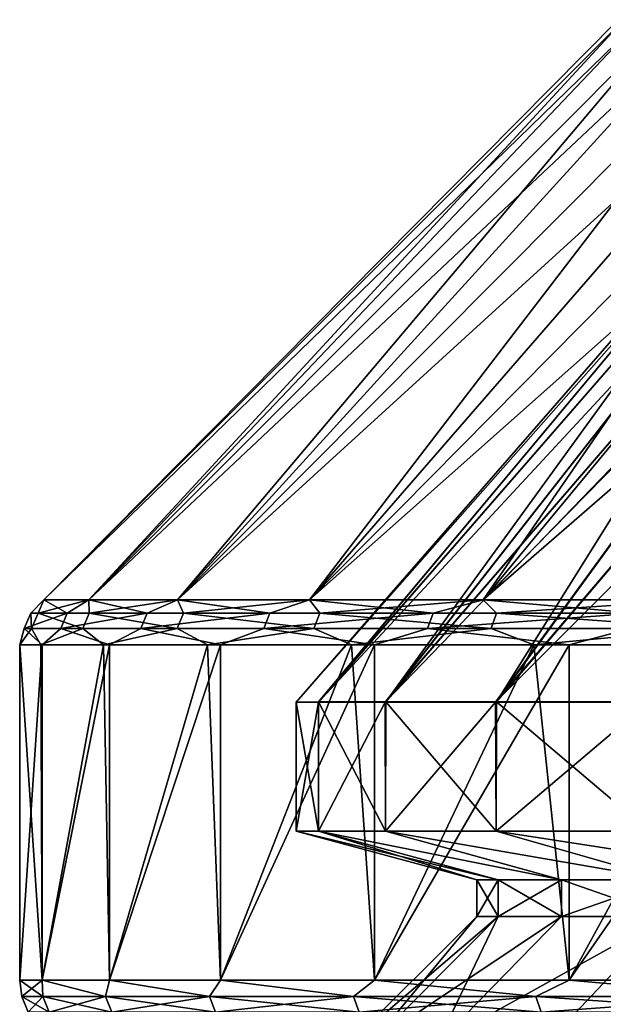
# Model space of a CAD drawing. Header units: millimetres. Extents: x -139 to 106, y -8 to 139.
# Tile 220 of 256: x -39.05 to -36.31, y 134.45 to 139.08. Entities that reach past the tile are written whole.
import ezdxf

# ---------------------------------------------------------------- set-up
doc = ezdxf.new("R2010")
doc.units = ezdxf.units.MM
doc.header["$LTSCALE"] = 53.842063
for name, color, linetype in [('302', 7, 'CONTINUOUS'), ('303', 7, 'CONTINUOUS'), ('304', 7, 'CONTINUOUS'), ('305', 7, 'CONTINUOUS'), ('306', 7, 'CONTINUOUS'), ('309', 7, 'CONTINUOUS'), ('314', 7, 'CONTINUOUS'), ('317', 7, 'CONTINUOUS'), ('318', 7, 'CONTINUOUS'), ('322', 7, 'CONTINUOUS'), ('323', 7, 'CONTINUOUS')]:
    doc.layers.add(name, color=color, linetype=linetype)

msp = doc.modelspace()

# ---------------------------------------------------------------- linework, layer by layer
at = {"layer": '302', "color": 8, "linetype": 'CONTINUOUS'}
for points in [[(-38.9446, 134.5629, 1.9516), (-39.0504, 134.5629, 0), (-38.9415, 134.4856, 1.8857), (-38.9446, 134.5629, 1.9516)], [(-38.9415, 134.4856, 1.8857), (-39.0504, 134.5629, 0), (-39.0403, 134.4856, 0), (-38.9415, 134.4856, 1.8857)], [(-38.6284, 134.5629, 3.8802), (-38.9446, 134.5629, 1.9516), (-38.6461, 134.4856, 3.7507), (-38.6284, 134.5629, 3.8802)], [(-38.6461, 134.4856, 3.7507), (-38.9446, 134.5629, 1.9516), (-38.9415, 134.4856, 1.8857), (-38.6461, 134.4856, 3.7507)], [(-38.1574, 134.4856, 5.5746), (-38.6284, 134.5629, 3.8802), (-38.6461, 134.4856, 3.7507), (-38.1574, 134.4856, 5.5746)], [(-38.1056, 134.5629, 5.7634), (-38.6284, 134.5629, 3.8802), (-38.1574, 134.4856, 5.5746), (-38.1056, 134.5629, 5.7634)], [(-37.4807, 134.4856, 7.3375), (-38.1056, 134.5629, 5.7634), (-38.1574, 134.4856, 5.5746), (-37.4807, 134.4856, 7.3375)], [(-37.3822, 134.5629, 7.579), (-38.1056, 134.5629, 5.7634), (-37.4807, 134.4856, 7.3375), (-37.3822, 134.5629, 7.579)], [(-36.6234, 134.4856, 9.0199), (-37.3822, 134.5629, 7.579), (-37.4807, 134.4856, 7.3375), (-36.6234, 134.4856, 9.0199)], [(-36.4667, 134.5629, 9.3058), (-37.3822, 134.5629, 7.579), (-36.6234, 134.4856, 9.0199), (-36.4667, 134.5629, 9.3058)], [(-35.595, 134.4856, 10.6036), (-36.4667, 134.5629, 9.3058), (-36.6234, 134.4856, 9.0199), (-35.595, 134.4856, 10.6036)], [(-35.3699, 134.5629, 10.9234), (-36.4667, 134.5629, 9.3058), (-35.595, 134.4856, 10.6036), (-35.3699, 134.5629, 10.9234)], [(-38.9415, 134.4856, 1.8857), (-39.0403, 134.4856, 0), (-38.9117, 134.4131, 1.8825), (-38.9415, 134.4856, 1.8857)], [(-39.0403, 134.4856, 0), (-39.0104, 134.4131, 0), (-38.9117, 134.4131, 1.8825), (-39.0403, 134.4856, 0)], [(-38.6461, 134.4856, 3.7507), (-38.9415, 134.4856, 1.8857), (-38.6168, 134.4131, 3.7445), (-38.6461, 134.4856, 3.7507)], [(-38.6168, 134.4131, 3.7445), (-38.9415, 134.4856, 1.8857), (-38.9117, 134.4131, 1.8825), (-38.6168, 134.4131, 3.7445)], [(-38.1574, 134.4856, 5.5746), (-38.6461, 134.4856, 3.7507), (-38.1289, 134.4131, 5.5654), (-38.1574, 134.4856, 5.5746)], [(-38.1289, 134.4131, 5.5654), (-38.6461, 134.4856, 3.7507), (-38.6168, 134.4131, 3.7445), (-38.1289, 134.4131, 5.5654)], [(-37.4807, 134.4856, 7.3375), (-38.1574, 134.4856, 5.5746), (-37.4533, 134.4131, 7.3253), (-37.4807, 134.4856, 7.3375)], [(-37.4533, 134.4131, 7.3253), (-38.1574, 134.4856, 5.5746), (-38.1289, 134.4131, 5.5654), (-37.4533, 134.4131, 7.3253)], [(-36.6234, 134.4856, 9.0199), (-37.4807, 134.4856, 7.3375), (-36.5975, 134.4131, 9.005), (-36.6234, 134.4856, 9.0199)], [(-36.5975, 134.4131, 9.005), (-37.4807, 134.4856, 7.3375), (-37.4533, 134.4131, 7.3253), (-36.5975, 134.4131, 9.005)], [(-35.595, 134.4856, 10.6036), (-36.6234, 134.4856, 9.0199), (-35.5708, 134.4131, 10.586), (-35.595, 134.4856, 10.6036)], [(-35.5708, 134.4131, 10.586), (-36.6234, 134.4856, 9.0199), (-36.5975, 134.4131, 9.005), (-35.5708, 134.4131, 10.586)]]:
    msp.add_3dface(points, dxfattribs=at)
at = {"layer": '303', "color": 8, "linetype": 'CONTINUOUS'}
for points in [[(-39.0403, 134.4856, 0), (-39.0504, 134.5629, 0), (-38.9446, 134.5629, -1.9515), (-39.0403, 134.4856, 0)], [(-39.0403, 134.4856, 0), (-38.9446, 134.5629, -1.9515), (-38.9415, 134.4856, -1.8857), (-39.0403, 134.4856, 0)], [(-38.9446, 134.5629, -1.9515), (-38.6284, 134.5629, -3.8802), (-38.6461, 134.4856, -3.7507), (-38.9446, 134.5629, -1.9515)], [(-38.9415, 134.4856, -1.8857), (-38.9446, 134.5629, -1.9515), (-38.6461, 134.4856, -3.7507), (-38.9415, 134.4856, -1.8857)], [(-38.6461, 134.4856, -3.7507), (-38.6284, 134.5629, -3.8802), (-38.1574, 134.4856, -5.5746), (-38.6461, 134.4856, -3.7507)], [(-38.6284, 134.5629, -3.8802), (-38.1056, 134.5629, -5.7634), (-38.1574, 134.4856, -5.5746), (-38.6284, 134.5629, -3.8802)], [(-38.1574, 134.4856, -5.5746), (-38.1056, 134.5629, -5.7634), (-37.4807, 134.4856, -7.3375), (-38.1574, 134.4856, -5.5746)], [(-38.1056, 134.5629, -5.7634), (-37.3822, 134.5629, -7.579), (-37.4807, 134.4856, -7.3375), (-38.1056, 134.5629, -5.7634)], [(-37.4807, 134.4856, -7.3375), (-37.3822, 134.5629, -7.579), (-36.6234, 134.4856, -9.0199), (-37.4807, 134.4856, -7.3375)], [(-37.3822, 134.5629, -7.579), (-36.4667, 134.5629, -9.3057), (-36.6234, 134.4856, -9.0199), (-37.3822, 134.5629, -7.579)], [(-36.6234, 134.4856, -9.0199), (-36.4667, 134.5629, -9.3057), (-35.595, 134.4856, -10.6036), (-36.6234, 134.4856, -9.0199)], [(-36.4667, 134.5629, -9.3057), (-35.3699, 134.5629, -10.9234), (-35.595, 134.4856, -10.6036), (-36.4667, 134.5629, -9.3057)], [(-39.0104, 134.4131, 0), (-39.0403, 134.4856, 0), (-38.9415, 134.4856, -1.8857), (-39.0104, 134.4131, 0)], [(-39.0104, 134.4131, 0), (-38.9415, 134.4856, -1.8857), (-38.9117, 134.4131, -1.8825), (-39.0104, 134.4131, 0)], [(-38.9415, 134.4856, -1.8857), (-38.6461, 134.4856, -3.7507), (-38.9117, 134.4131, -1.8825), (-38.9415, 134.4856, -1.8857)], [(-38.9117, 134.4131, -1.8825), (-38.6461, 134.4856, -3.7507), (-38.6168, 134.4131, -3.7445), (-38.9117, 134.4131, -1.8825)], [(-38.6461, 134.4856, -3.7507), (-38.1574, 134.4856, -5.5746), (-38.6168, 134.4131, -3.7445), (-38.6461, 134.4856, -3.7507)], [(-38.6168, 134.4131, -3.7445), (-38.1574, 134.4856, -5.5746), (-38.1289, 134.4131, -5.5654), (-38.6168, 134.4131, -3.7445)], [(-38.1574, 134.4856, -5.5746), (-37.4807, 134.4856, -7.3375), (-38.1289, 134.4131, -5.5654), (-38.1574, 134.4856, -5.5746)], [(-38.1289, 134.4131, -5.5654), (-37.4807, 134.4856, -7.3375), (-37.4533, 134.4131, -7.3253), (-38.1289, 134.4131, -5.5654)], [(-37.4807, 134.4856, -7.3375), (-36.6234, 134.4856, -9.0199), (-37.4533, 134.4131, -7.3253), (-37.4807, 134.4856, -7.3375)], [(-37.4533, 134.4131, -7.3253), (-36.6234, 134.4856, -9.0199), (-36.5975, 134.4131, -9.005), (-37.4533, 134.4131, -7.3253)], [(-36.6234, 134.4856, -9.0199), (-35.595, 134.4856, -10.6036), (-36.5975, 134.4131, -9.005), (-36.6234, 134.4856, -9.0199)], [(-36.5975, 134.4131, -9.005), (-35.595, 134.4856, -10.6036), (-35.5708, 134.4131, -10.586), (-36.5975, 134.4131, -9.005)]]:
    msp.add_3dface(points, dxfattribs=at)
at = {"layer": '304', "color": 8, "linetype": 'CONTINUOUS'}
for points in [[(-38.9446, 134.5629, -1.9515), (-39.0504, 134.5629, 0), (-38.9446, 136.1386, -1.9515), (-38.9446, 134.5629, -1.9515)], [(-38.9446, 136.1386, -1.9515), (-39.0504, 134.5629, 0), (-39.0504, 136.1386, 0), (-38.9446, 136.1386, -1.9515)], [(-38.6284, 134.5629, -3.8802), (-38.9446, 134.5629, -1.9515), (-38.6284, 136.1386, -3.8802), (-38.6284, 134.5629, -3.8802)], [(-38.6284, 136.1386, -3.8802), (-38.9446, 134.5629, -1.9515), (-38.9446, 136.1386, -1.9515), (-38.6284, 136.1386, -3.8802)], [(-38.1056, 134.5629, -5.7634), (-38.6284, 134.5629, -3.8802), (-38.1056, 136.1386, -5.7634), (-38.1056, 134.5629, -5.7634)], [(-38.1056, 136.1386, -5.7634), (-38.6284, 134.5629, -3.8802), (-38.6284, 136.1386, -3.8802), (-38.1056, 136.1386, -5.7634)], [(-37.3822, 134.5629, -7.579), (-38.1056, 134.5629, -5.7634), (-37.3822, 136.1386, -7.579), (-37.3822, 134.5629, -7.579)], [(-37.3822, 136.1386, -7.579), (-38.1056, 134.5629, -5.7634), (-38.1056, 136.1386, -5.7634), (-37.3822, 136.1386, -7.579)], [(-36.4667, 134.5629, -9.3057), (-37.3822, 134.5629, -7.579), (-36.4667, 136.1386, -9.3057), (-36.4667, 134.5629, -9.3057)], [(-36.4667, 136.1386, -9.3057), (-37.3822, 134.5629, -7.579), (-37.3822, 136.1386, -7.579), (-36.4667, 136.1386, -9.3057)], [(-35.3699, 134.5629, -10.9234), (-36.4667, 134.5629, -9.3057), (-35.3699, 136.1386, -10.9234), (-35.3699, 134.5629, -10.9234)], [(-35.3699, 136.1386, -10.9234), (-36.4667, 134.5629, -9.3057), (-36.4667, 136.1386, -9.3057), (-35.3699, 136.1386, -10.9234)]]:
    msp.add_3dface(points, dxfattribs=at)
at = {"layer": '305', "color": 8, "linetype": 'CONTINUOUS'}
for points in [[(-39.0504, 134.5629, 0), (-38.9446, 134.5629, 1.9516), (-39.0504, 136.1386, 0), (-39.0504, 134.5629, 0)], [(-39.0504, 136.1386, 0), (-38.9446, 134.5629, 1.9516), (-38.9516, 136.1386, 1.8868), (-39.0504, 136.1386, 0)], [(-38.9516, 136.1386, 1.8868), (-38.9446, 134.5629, 1.9516), (-38.656, 136.1386, 3.7528), (-38.9516, 136.1386, 1.8868)], [(-38.9446, 134.5629, 1.9516), (-38.6284, 134.5629, 3.8802), (-38.656, 136.1386, 3.7528), (-38.9446, 134.5629, 1.9516)], [(-38.656, 136.1386, 3.7528), (-38.6284, 134.5629, 3.8802), (-38.167, 136.1386, 5.5778), (-38.656, 136.1386, 3.7528)], [(-38.6284, 134.5629, 3.8802), (-38.1056, 134.5629, 5.7634), (-38.167, 136.1386, 5.5778), (-38.6284, 134.5629, 3.8802)], [(-38.167, 136.1386, 5.5778), (-38.1056, 134.5629, 5.7634), (-37.4899, 136.1386, 7.3416), (-38.167, 136.1386, 5.5778)], [(-38.1056, 134.5629, 5.7634), (-37.3822, 134.5629, 7.579), (-37.4899, 136.1386, 7.3416), (-38.1056, 134.5629, 5.7634)], [(-37.4899, 136.1386, 7.3416), (-37.3822, 134.5629, 7.579), (-36.6322, 136.1386, 9.025), (-37.4899, 136.1386, 7.3416)], [(-37.3822, 134.5629, 7.579), (-36.4667, 134.5629, 9.3058), (-36.6322, 136.1386, 9.025), (-37.3822, 134.5629, 7.579)], [(-36.6322, 136.1386, 9.025), (-36.4667, 134.5629, 9.3058), (-35.6032, 136.1386, 10.6095), (-36.6322, 136.1386, 9.025)], [(-36.4667, 134.5629, 9.3058), (-35.3699, 134.5629, 10.9234), (-35.6032, 136.1386, 10.6095), (-36.4667, 134.5629, 9.3058)]]:
    msp.add_3dface(points, dxfattribs=at)
at = {"layer": '306', "color": 8, "linetype": 'CONTINUOUS'}
for points in [[(-38.9362, 136.3508, 0.9725), (-38.9362, 136.3508, -0.9725), (-38.9987, 136.2887, -0.6428), (-38.9362, 136.3508, 0.9725)], [(-38.9987, 136.2887, -0.6428), (-38.9362, 136.3508, -0.9725), (-38.8269, 136.2887, -2.5631), (-38.9987, 136.2887, -0.6428)], [(-38.9643, 136.2887, 1.2848), (-38.9362, 136.3508, 0.9725), (-38.9987, 136.2887, -0.6428), (-38.9643, 136.2887, 1.2848)], [(-38.726, 136.3508, 2.9059), (-38.9362, 136.3508, 0.9725), (-38.9643, 136.2887, 1.2848), (-38.726, 136.3508, 2.9059)], [(-38.7241, 136.2887, 3.1977), (-38.726, 136.3508, 2.9059), (-38.9643, 136.2887, 1.2848), (-38.7241, 136.2887, 3.1977)], [(-38.9362, 136.3508, -0.9725), (-38.726, 136.3508, -2.9059), (-38.8269, 136.2887, -2.5631), (-38.9362, 136.3508, -0.9725)], [(-38.8269, 136.2887, -2.5631), (-38.726, 136.3508, -2.9059), (-38.4508, 136.2887, -4.4539), (-38.8269, 136.2887, -2.5631)], [(-38.726, 136.3508, -2.9059), (-38.3079, 136.3508, -4.8054), (-38.4508, 136.2887, -4.4539), (-38.726, 136.3508, -2.9059)], [(-38.3079, 136.3508, 4.8054), (-38.726, 136.3508, 2.9059), (-38.7241, 136.2887, 3.1977), (-38.3079, 136.3508, 4.8054)], [(-38.2807, 136.2887, 5.0739), (-38.3079, 136.3508, 4.8054), (-38.7241, 136.2887, 3.1977), (-38.2807, 136.2887, 5.0739)], [(-38.4508, 136.2887, -4.4539), (-38.3079, 136.3508, -4.8054), (-37.8747, 136.2887, -6.2938), (-38.4508, 136.2887, -4.4539)], [(-38.3079, 136.3508, -4.8054), (-37.6868, 136.3508, -6.6485), (-37.8747, 136.2887, -6.2938), (-38.3079, 136.3508, -4.8054)], [(-37.6868, 136.3508, 6.6485), (-38.3079, 136.3508, 4.8054), (-38.2807, 136.2887, 5.0739), (-37.6868, 136.3508, 6.6485)], [(-37.6393, 136.2887, 6.892), (-37.6868, 136.3508, 6.6485), (-38.2807, 136.2887, 5.0739), (-37.6393, 136.2887, 6.892)], [(-37.8747, 136.2887, -6.2938), (-37.6868, 136.3508, -6.6485), (-37.1052, 136.2887, -8.0615), (-37.8747, 136.2887, -6.2938)], [(-37.6868, 136.3508, -6.6485), (-36.8702, 136.3508, -8.4136), (-37.1052, 136.2887, -8.0615), (-37.6868, 136.3508, -6.6485)], [(-36.8702, 136.3508, 8.4136), (-37.6868, 136.3508, 6.6485), (-37.6393, 136.2887, 6.892), (-36.8702, 136.3508, 8.4136)], [(-36.8072, 136.2887, 8.6312), (-36.8702, 136.3508, 8.4136), (-37.6393, 136.2887, 6.892), (-36.8072, 136.2887, 8.6312)], [(-37.1052, 136.2887, -8.0615), (-36.8702, 136.3508, -8.4136), (-36.1512, 136.2887, -9.7368), (-37.1052, 136.2887, -8.0615)], [(-36.8702, 136.3508, -8.4136), (-35.8675, 136.3508, -10.0801), (-36.1512, 136.2887, -9.7368), (-36.8702, 136.3508, -8.4136)], [(-35.8675, 136.3508, 10.0801), (-36.8702, 136.3508, 8.4136), (-36.8072, 136.2887, 8.6312), (-35.8675, 136.3508, 10.0801)], [(-35.794, 136.2887, 10.2714), (-35.8675, 136.3508, 10.0801), (-36.8072, 136.2887, 8.6312), (-35.794, 136.2887, 10.2714)], [(-38.8566, 136.2163, -2.5673), (-39.0287, 136.2163, -0.6439), (-38.8269, 136.2887, -2.5631), (-38.8566, 136.2163, -2.5673)], [(-39.0287, 136.2163, -0.6439), (-38.9943, 136.2163, 1.2869), (-38.9987, 136.2887, -0.6428), (-39.0287, 136.2163, -0.6439)], [(-39.0287, 136.2163, -0.6439), (-38.9987, 136.2887, -0.6428), (-38.8269, 136.2887, -2.5631), (-39.0287, 136.2163, -0.6439)], [(-38.9943, 136.2163, 1.2869), (-38.9643, 136.2887, 1.2848), (-38.9987, 136.2887, -0.6428), (-38.9943, 136.2163, 1.2869)], [(-38.9943, 136.2163, 1.2869), (-38.7536, 136.2163, 3.203), (-38.9643, 136.2887, 1.2848), (-38.9943, 136.2163, 1.2869)], [(-38.7536, 136.2163, 3.203), (-38.7241, 136.2887, 3.1977), (-38.9643, 136.2887, 1.2848), (-38.7536, 136.2163, 3.203)], [(-38.4799, 136.2163, -4.4614), (-38.8566, 136.2163, -2.5673), (-38.4508, 136.2887, -4.4539), (-38.4799, 136.2163, -4.4614)], [(-38.8566, 136.2163, -2.5673), (-38.8269, 136.2887, -2.5631), (-38.4508, 136.2887, -4.4539), (-38.8566, 136.2163, -2.5673)], [(-38.7536, 136.2163, 3.203), (-38.3095, 136.2163, 5.0824), (-38.7241, 136.2887, 3.1977), (-38.7536, 136.2163, 3.203)], [(-38.3095, 136.2163, 5.0824), (-38.2807, 136.2887, 5.0739), (-38.7241, 136.2887, 3.1977), (-38.3095, 136.2163, 5.0824)], [(-37.9028, 136.2163, -6.3043), (-38.4799, 136.2163, -4.4614), (-37.8747, 136.2887, -6.2938), (-37.9028, 136.2163, -6.3043)], [(-38.4799, 136.2163, -4.4614), (-38.4508, 136.2887, -4.4539), (-37.8747, 136.2887, -6.2938), (-38.4799, 136.2163, -4.4614)], [(-38.3095, 136.2163, 5.0824), (-37.667, 136.2163, 6.9035), (-38.2807, 136.2887, 5.0739), (-38.3095, 136.2163, 5.0824)], [(-37.667, 136.2163, 6.9035), (-37.6393, 136.2887, 6.892), (-38.2807, 136.2887, 5.0739), (-37.667, 136.2163, 6.9035)], [(-37.1321, 136.2163, -8.0749), (-37.9028, 136.2163, -6.3043), (-37.1052, 136.2887, -8.0615), (-37.1321, 136.2163, -8.0749)], [(-37.9028, 136.2163, -6.3043), (-37.8747, 136.2887, -6.2938), (-37.1052, 136.2887, -8.0615), (-37.9028, 136.2163, -6.3043)], [(-37.667, 136.2163, 6.9035), (-36.8336, 136.2163, 8.6455), (-37.6393, 136.2887, 6.892), (-37.667, 136.2163, 6.9035)], [(-36.8336, 136.2163, 8.6455), (-36.8072, 136.2887, 8.6312), (-37.6393, 136.2887, 6.892), (-36.8336, 136.2163, 8.6455)], [(-36.1765, 136.2163, -9.753), (-37.1321, 136.2163, -8.0749), (-36.1512, 136.2887, -9.7368), (-36.1765, 136.2163, -9.753)], [(-37.1321, 136.2163, -8.0749), (-37.1052, 136.2887, -8.0615), (-36.1512, 136.2887, -9.7368), (-37.1321, 136.2163, -8.0749)], [(-36.8336, 136.2163, 8.6455), (-35.8187, 136.2163, 10.2885), (-36.8072, 136.2887, 8.6312), (-36.8336, 136.2163, 8.6455)], [(-35.8187, 136.2163, 10.2885), (-35.794, 136.2887, 10.2714), (-36.8072, 136.2887, 8.6312), (-35.8187, 136.2163, 10.2885)], [(-38.9446, 136.1386, -1.9515), (-39.0504, 136.1386, 0), (-39.0287, 136.2163, -0.6439), (-38.9446, 136.1386, -1.9515)], [(-39.0504, 136.1386, 0), (-38.9516, 136.1386, 1.8868), (-38.9943, 136.2163, 1.2869), (-39.0504, 136.1386, 0)], [(-39.0287, 136.2163, -0.6439), (-39.0504, 136.1386, 0), (-38.9943, 136.2163, 1.2869), (-39.0287, 136.2163, -0.6439)], [(-38.8566, 136.2163, -2.5673), (-38.9446, 136.1386, -1.9515), (-39.0287, 136.2163, -0.6439), (-38.8566, 136.2163, -2.5673)], [(-38.9943, 136.2163, 1.2869), (-38.9516, 136.1386, 1.8868), (-38.7536, 136.2163, 3.203), (-38.9943, 136.2163, 1.2869)], [(-38.9516, 136.1386, 1.8868), (-38.656, 136.1386, 3.7528), (-38.7536, 136.2163, 3.203), (-38.9516, 136.1386, 1.8868)], [(-38.6284, 136.1386, -3.8802), (-38.9446, 136.1386, -1.9515), (-38.8566, 136.2163, -2.5673), (-38.6284, 136.1386, -3.8802)], [(-38.4799, 136.2163, -4.4614), (-38.6284, 136.1386, -3.8802), (-38.8566, 136.2163, -2.5673), (-38.4799, 136.2163, -4.4614)], [(-38.7536, 136.2163, 3.203), (-38.656, 136.1386, 3.7528), (-38.3095, 136.2163, 5.0824), (-38.7536, 136.2163, 3.203)], [(-38.656, 136.1386, 3.7528), (-38.167, 136.1386, 5.5778), (-38.3095, 136.2163, 5.0824), (-38.656, 136.1386, 3.7528)], [(-38.1056, 136.1386, -5.7634), (-38.6284, 136.1386, -3.8802), (-38.4799, 136.2163, -4.4614), (-38.1056, 136.1386, -5.7634)], [(-37.9028, 136.2163, -6.3043), (-38.1056, 136.1386, -5.7634), (-38.4799, 136.2163, -4.4614), (-37.9028, 136.2163, -6.3043)], [(-38.3095, 136.2163, 5.0824), (-38.167, 136.1386, 5.5778), (-37.667, 136.2163, 6.9035), (-38.3095, 136.2163, 5.0824)], [(-38.167, 136.1386, 5.5778), (-37.4899, 136.1386, 7.3416), (-37.667, 136.2163, 6.9035), (-38.167, 136.1386, 5.5778)], [(-37.3822, 136.1386, -7.579), (-38.1056, 136.1386, -5.7634), (-37.9028, 136.2163, -6.3043), (-37.3822, 136.1386, -7.579)], [(-37.1321, 136.2163, -8.0749), (-37.3822, 136.1386, -7.579), (-37.9028, 136.2163, -6.3043), (-37.1321, 136.2163, -8.0749)], [(-37.667, 136.2163, 6.9035), (-37.4899, 136.1386, 7.3416), (-36.8336, 136.2163, 8.6455), (-37.667, 136.2163, 6.9035)], [(-37.4899, 136.1386, 7.3416), (-36.6322, 136.1386, 9.025), (-36.8336, 136.2163, 8.6455), (-37.4899, 136.1386, 7.3416)], [(-36.4667, 136.1386, -9.3057), (-37.3822, 136.1386, -7.579), (-37.1321, 136.2163, -8.0749), (-36.4667, 136.1386, -9.3057)], [(-36.1765, 136.2163, -9.753), (-36.4667, 136.1386, -9.3057), (-37.1321, 136.2163, -8.0749), (-36.1765, 136.2163, -9.753)], [(-36.8336, 136.2163, 8.6455), (-36.6322, 136.1386, 9.025), (-35.8187, 136.2163, 10.2885), (-36.8336, 136.2163, 8.6455)], [(-36.6322, 136.1386, 9.025), (-35.6032, 136.1386, 10.6095), (-35.8187, 136.2163, 10.2885), (-36.6322, 136.1386, 9.025)], [(-35.3699, 136.1386, -10.9234), (-36.4667, 136.1386, -9.3057), (-36.1765, 136.2163, -9.753), (-35.3699, 136.1386, -10.9234)]]:
    msp.add_3dface(points, dxfattribs=at)
at = {"layer": '309', "color": 8, "linetype": 'CONTINUOUS'}
for points in [[(-38.726, 136.3508, -2.9059), (-38.9362, 136.3508, -0.9725), (-36.1321, 139.0783, -1.7686), (-38.726, 136.3508, -2.9059)], [(-38.9362, 136.3508, -0.9725), (-38.9362, 136.3508, 0.9725), (-36.2351, 139.0783, 0), (-38.9362, 136.3508, -0.9725)], [(-36.1321, 139.0783, -1.7686), (-38.9362, 136.3508, -0.9725), (-36.2093, 139.0783, -0.8858), (-36.1321, 139.0783, -1.7686)], [(-36.2093, 139.0783, -0.8858), (-38.9362, 136.3508, -0.9725), (-36.2351, 139.0783, 0), (-36.2093, 139.0783, -0.8858)], [(-38.9362, 136.3508, 0.9725), (-38.726, 136.3508, 2.9059), (-36.2093, 139.0783, 0.8858), (-38.9362, 136.3508, 0.9725)], [(-36.2351, 139.0783, 0), (-38.9362, 136.3508, 0.9725), (-36.2093, 139.0783, 0.8858), (-36.2351, 139.0783, 0)], [(-38.3079, 136.3508, -4.8054), (-38.726, 136.3508, -2.9059), (-35.8244, 139.0783, -3.5133), (-38.3079, 136.3508, -4.8054)], [(-35.8244, 139.0783, -3.5133), (-38.726, 136.3508, -2.9059), (-36.0036, 139.0783, -2.6455), (-35.8244, 139.0783, -3.5133)], [(-36.0036, 139.0783, -2.6455), (-38.726, 136.3508, -2.9059), (-36.1321, 139.0783, -1.7686), (-36.0036, 139.0783, -2.6455)], [(-38.726, 136.3508, 2.9059), (-38.3079, 136.3508, 4.8054), (-36.0036, 139.0783, 2.6455), (-38.726, 136.3508, 2.9059)], [(-36.2093, 139.0783, 0.8858), (-38.726, 136.3508, 2.9059), (-36.1321, 139.0783, 1.7686), (-36.2093, 139.0783, 0.8858)], [(-36.1321, 139.0783, 1.7686), (-38.726, 136.3508, 2.9059), (-36.0036, 139.0783, 2.6455), (-36.1321, 139.0783, 1.7686)], [(-37.6868, 136.3508, -6.6485), (-38.3079, 136.3508, -4.8054), (-35.3163, 139.0783, -5.2105), (-37.6868, 136.3508, -6.6485)], [(-35.3163, 139.0783, -5.2105), (-38.3079, 136.3508, -4.8054), (-35.5951, 139.0783, -4.3693), (-35.3163, 139.0783, -5.2105)], [(-35.5951, 139.0783, -4.3693), (-38.3079, 136.3508, -4.8054), (-35.8244, 139.0783, -3.5133), (-35.5951, 139.0783, -4.3693)], [(-38.3079, 136.3508, 4.8054), (-37.6868, 136.3508, 6.6485), (-35.595, 139.0783, 4.3693), (-38.3079, 136.3508, 4.8054)], [(-36.0036, 139.0783, 2.6455), (-38.3079, 136.3508, 4.8054), (-35.8244, 139.0783, 3.5134), (-36.0036, 139.0783, 2.6455)], [(-35.8244, 139.0783, 3.5134), (-38.3079, 136.3508, 4.8054), (-35.595, 139.0783, 4.3693), (-35.8244, 139.0783, 3.5134)], [(-36.8702, 136.3508, -8.4136), (-37.6868, 136.3508, -6.6485), (-34.6146, 139.0783, -6.8373), (-36.8702, 136.3508, -8.4136)], [(-34.6146, 139.0783, -6.8373), (-37.6868, 136.3508, -6.6485), (-34.9891, 139.0783, -6.0341), (-34.6146, 139.0783, -6.8373)], [(-34.9891, 139.0783, -6.0341), (-37.6868, 136.3508, -6.6485), (-35.3163, 139.0783, -5.2105), (-34.9891, 139.0783, -6.0341)], [(-37.6868, 136.3508, 6.6485), (-36.8702, 136.3508, 8.4136), (-34.9891, 139.0783, 6.0341), (-37.6868, 136.3508, 6.6485)], [(-35.595, 139.0783, 4.3693), (-37.6868, 136.3508, 6.6485), (-35.3163, 139.0783, 5.2106), (-35.595, 139.0783, 4.3693)], [(-35.3163, 139.0783, 5.2106), (-37.6868, 136.3508, 6.6485), (-34.9891, 139.0783, 6.0341), (-35.3163, 139.0783, 5.2106)], [(-35.8675, 136.3508, -10.0801), (-36.8702, 136.3508, -8.4136), (-33.7288, 139.0783, -8.3715), (-35.8675, 136.3508, -10.0801)], [(-33.7288, 139.0783, -8.3715), (-36.8702, 136.3508, -8.4136), (-34.194, 139.0783, -7.6173), (-33.7288, 139.0783, -8.3715)], [(-34.194, 139.0783, -7.6173), (-36.8702, 136.3508, -8.4136), (-34.6146, 139.0783, -6.8373), (-34.194, 139.0783, -7.6173)], [(-36.8702, 136.3508, 8.4136), (-35.8675, 136.3508, 10.0801), (-34.194, 139.0783, 7.6173), (-36.8702, 136.3508, 8.4136)], [(-34.9891, 139.0783, 6.0341), (-36.8702, 136.3508, 8.4136), (-34.6146, 139.0783, 6.8373), (-34.9891, 139.0783, 6.0341)], [(-34.6146, 139.0783, 6.8373), (-36.8702, 136.3508, 8.4136), (-34.194, 139.0783, 7.6173), (-34.6146, 139.0783, 6.8373)]]:
    msp.add_3dface(points, dxfattribs=at)
at = {"layer": '314', "color": 8, "linetype": 'CONTINUOUS'}
for points in [[(-37.3967, 134.2629, 1.8473), (-37.5004, 134.2629, 0), (-36.8005, 134.8629, 1.7801), (-37.3967, 134.2629, 1.8473)], [(-37.5004, 134.2629, 0), (-37.3967, 134.2629, -1.8473), (-36.9004, 134.8629), (-37.5004, 134.2629, 0)], [(-36.8005, 134.8629, 1.7801), (-37.5004, 134.2629, 0), (-36.9004, 134.8629), (-36.8005, 134.8629, 1.7801)], [(-37.0868, 134.2629, 3.6715), (-37.3967, 134.2629, 1.8473), (-36.5018, 134.8629, 3.5379), (-37.0868, 134.2629, 3.6715)], [(-36.5018, 134.8629, 3.5379), (-37.3967, 134.2629, 1.8473), (-36.8005, 134.8629, 1.7801), (-36.5018, 134.8629, 3.5379)], [(-37.3967, 134.2629, -1.8473), (-37.0868, 134.2629, -3.6715), (-36.8005, 134.8629, -1.7801), (-37.3967, 134.2629, -1.8473)], [(-36.9004, 134.8629), (-37.3967, 134.2629, -1.8473), (-36.8005, 134.8629, -1.7801), (-36.9004, 134.8629)], [(-36.5745, 134.2629, 5.4497), (-37.0868, 134.2629, 3.6715), (-36.0082, 134.8629, 5.2515), (-36.5745, 134.2629, 5.4497)], [(-36.0082, 134.8629, 5.2515), (-37.0868, 134.2629, 3.6715), (-36.5018, 134.8629, 3.5379), (-36.0082, 134.8629, 5.2515)], [(-37.0868, 134.2629, -3.6715), (-36.5745, 134.2629, -5.4497), (-36.0082, 134.8629, -5.2515), (-37.0868, 134.2629, -3.6715)], [(-36.8005, 134.8629, -1.7801), (-37.0868, 134.2629, -3.6715), (-36.5018, 134.8629, -3.5379), (-36.8005, 134.8629, -1.7801)], [(-36.5018, 134.8629, -3.5379), (-37.0868, 134.2629, -3.6715), (-36.0082, 134.8629, -5.2515), (-36.5018, 134.8629, -3.5379)], [(-35.8664, 134.2629, 7.1592), (-36.5745, 134.2629, 5.4497), (-35.3258, 134.8629, 6.8989), (-35.8664, 134.2629, 7.1592)], [(-35.3258, 134.8629, 6.8989), (-36.5745, 134.2629, 5.4497), (-36.0082, 134.8629, 5.2515), (-35.3258, 134.8629, 6.8989)], [(-36.5745, 134.2629, -5.4497), (-35.8664, 134.2629, -7.1592), (-36.0082, 134.8629, -5.2515), (-36.5745, 134.2629, -5.4497)]]:
    msp.add_3dface(points, dxfattribs=at)
at = {"layer": '317', "color": 8, "linetype": 'CONTINUOUS'}
for points in [[(-36.8005, 134.8629, 1.7801), (-36.9004, 134.8629), (-36.8005, 135.0351, 1.7801), (-36.8005, 134.8629, 1.7801)], [(-36.9004, 134.8629), (-36.8005, 134.8629, -1.7801), (-36.9004, 135.0351), (-36.9004, 134.8629)], [(-36.8005, 135.0351, 1.7801), (-36.9004, 134.8629), (-36.9004, 135.0351), (-36.8005, 135.0351, 1.7801)], [(-36.9004, 135.0351), (-36.8005, 134.8629, -1.7801), (-36.8005, 135.0351, -1.7801), (-36.9004, 135.0351)], [(-36.5018, 134.8629, 3.5379), (-36.8005, 134.8629, 1.7801), (-36.5018, 135.0351, 3.5379), (-36.5018, 134.8629, 3.5379)], [(-36.5018, 135.0351, 3.5379), (-36.8005, 134.8629, 1.7801), (-36.8005, 135.0351, 1.7801), (-36.5018, 135.0351, 3.5379)], [(-36.8005, 134.8629, -1.7801), (-36.5018, 134.8629, -3.5379), (-36.8005, 135.0351, -1.7801), (-36.8005, 134.8629, -1.7801)], [(-36.8005, 135.0351, -1.7801), (-36.5018, 134.8629, -3.5379), (-36.5018, 135.0351, -3.5379), (-36.8005, 135.0351, -1.7801)], [(-36.0082, 134.8629, 5.2515), (-36.5018, 134.8629, 3.5379), (-36.0082, 135.0351, 5.2515), (-36.0082, 134.8629, 5.2515)], [(-36.0082, 135.0351, 5.2515), (-36.5018, 134.8629, 3.5379), (-36.5018, 135.0351, 3.5379), (-36.0082, 135.0351, 5.2515)], [(-36.5018, 134.8629, -3.5379), (-36.0082, 134.8629, -5.2515), (-36.5018, 135.0351, -3.5379), (-36.5018, 134.8629, -3.5379)], [(-36.5018, 135.0351, -3.5379), (-36.0082, 134.8629, -5.2515), (-36.0082, 135.0351, -5.2515), (-36.5018, 135.0351, -3.5379)]]:
    msp.add_3dface(points, dxfattribs=at)
at = {"layer": '318', "color": 8, "linetype": 'CONTINUOUS'}
for points in [[(-37.645, 135.263, 1.8785), (-36.8005, 135.0351, 1.7801), (-37.7504, 135.2629, 0.002), (-37.645, 135.263, 1.8785)], [(-36.8005, 135.0351, 1.7801), (-36.9004, 135.0351), (-37.7504, 135.2629, 0.002), (-36.8005, 135.0351, 1.7801)], [(-37.7504, 135.2629, 0.002), (-36.9004, 135.0351), (-37.645, 135.2628, -1.8745), (-37.7504, 135.2629, 0.002)], [(-36.5018, 135.0351, 3.5379), (-36.8005, 135.0351, 1.7801), (-37.645, 135.263, 1.8785), (-36.5018, 135.0351, 3.5379)], [(-37.33, 135.263, 3.7314), (-36.5018, 135.0351, 3.5379), (-37.645, 135.263, 1.8785), (-37.33, 135.263, 3.7314)], [(-36.9004, 135.0351), (-36.8005, 135.0351, -1.7801), (-37.645, 135.2628, -1.8745), (-36.9004, 135.0351)], [(-36.8005, 135.0351, -1.7801), (-36.5018, 135.0351, -3.5379), (-37.645, 135.2628, -1.8745), (-36.8005, 135.0351, -1.7801)], [(-37.645, 135.2628, -1.8745), (-36.5018, 135.0351, -3.5379), (-37.33, 135.2628, -3.7274), (-37.645, 135.2628, -1.8745)], [(-36.8096, 135.2631, 5.5369), (-36.0082, 135.0351, 5.2515), (-37.33, 135.263, 3.7314), (-36.8096, 135.2631, 5.5369)], [(-36.0082, 135.0351, 5.2515), (-36.5018, 135.0351, 3.5379), (-37.33, 135.263, 3.7314), (-36.0082, 135.0351, 5.2515)], [(-36.5018, 135.0351, -3.5379), (-36.0082, 135.0351, -5.2515), (-37.33, 135.2628, -3.7274), (-36.5018, 135.0351, -3.5379)], [(-37.33, 135.2628, -3.7274), (-36.0082, 135.0351, -5.2515), (-36.8095, 135.2627, -5.5328), (-37.33, 135.2628, -3.7274)], [(-35.3258, 135.0351, 6.8989), (-36.0082, 135.0351, 5.2515), (-36.8096, 135.2631, 5.5369), (-35.3258, 135.0351, 6.8989)], [(-36.0906, 135.2631, 7.2719), (-35.3258, 135.0351, 6.8989), (-36.8096, 135.2631, 5.5369), (-36.0906, 135.2631, 7.2719)], [(-36.0082, 135.0351, -5.2515), (-35.3258, 135.0351, -6.8989), (-36.8095, 135.2627, -5.5328), (-36.0082, 135.0351, -5.2515)], [(-36.8095, 135.2627, -5.5328), (-35.3258, 135.0351, -6.8989), (-36.0905, 135.2626, -7.2678), (-36.8095, 135.2627, -5.5328)]]:
    msp.add_3dface(points, dxfattribs=at)
at = {"layer": '322', "color": 8, "linetype": 'CONTINUOUS'}
for points in [[(-35.8399, 138.0593, 0), (-35.8148, 138.0593, 0.8628), (-37.7504, 135.8704, -0.0038), (-35.8399, 138.0593, 0)], [(-37.7504, 135.8704, -0.0038), (-35.8148, 138.0593, 0.8628), (-37.6457, 135.8701, 1.8722), (-37.7504, 135.8704, -0.0038)], [(-35.8148, 138.0593, -0.8628), (-35.8399, 138.0593, 0), (-37.7504, 135.8704, -0.0038), (-35.8148, 138.0593, -0.8628)], [(-37.6444, 135.8706, -1.8796), (-35.8148, 138.0593, -0.8628), (-37.7504, 135.8704, -0.0038), (-37.6444, 135.8706, -1.8796)], [(-35.7395, 138.0593, 1.7229), (-35.6144, 138.0593, 2.5767), (-37.6457, 135.8701, 1.8722), (-35.7395, 138.0593, 1.7229)], [(-37.6457, 135.8701, 1.8722), (-35.6144, 138.0593, 2.5767), (-37.3316, 135.8698, 3.7246), (-37.6457, 135.8701, 1.8722)], [(-35.8148, 138.0593, 0.8628), (-35.7395, 138.0593, 1.7229), (-37.6457, 135.8701, 1.8722), (-35.8148, 138.0593, 0.8628)], [(-35.7395, 138.0593, -1.7229), (-35.8148, 138.0593, -0.8628), (-37.6444, 135.8706, -1.8796), (-35.7395, 138.0593, -1.7229)], [(-37.329, 135.8709, -3.7317), (-35.7395, 138.0593, -1.7229), (-37.6444, 135.8706, -1.8796), (-37.329, 135.8709, -3.7317)], [(-35.4398, 138.0593, 3.4223), (-35.2165, 138.0593, 4.2559), (-37.3316, 135.8698, 3.7246), (-35.4398, 138.0593, 3.4223)], [(-37.3316, 135.8698, 3.7246), (-35.2165, 138.0593, 4.2559), (-36.8119, 135.8696, 5.5301), (-37.3316, 135.8698, 3.7246)], [(-35.6144, 138.0593, 2.5767), (-35.4398, 138.0593, 3.4223), (-37.3316, 135.8698, 3.7246), (-35.6144, 138.0593, 2.5767)], [(-35.6144, 138.0593, -2.5767), (-35.7395, 138.0593, -1.7229), (-37.329, 135.8709, -3.7317), (-35.6144, 138.0593, -2.5767)], [(-35.4398, 138.0593, -3.4223), (-35.6144, 138.0593, -2.5767), (-37.329, 135.8709, -3.7317), (-35.4398, 138.0593, -3.4223)], [(-36.8081, 135.8712, -5.5369), (-35.4398, 138.0593, -3.4223), (-37.329, 135.8709, -3.7317), (-36.8081, 135.8712, -5.5369)], [(-34.945, 138.0593, 5.0753), (-34.6262, 138.0593, 5.8777), (-36.8119, 135.8696, 5.5301), (-34.945, 138.0593, 5.0753)], [(-36.8119, 135.8696, 5.5301), (-34.6262, 138.0593, 5.8777), (-36.0934, 135.8693, 7.2662), (-36.8119, 135.8696, 5.5301)], [(-35.2165, 138.0593, 4.2559), (-34.945, 138.0593, 5.0753), (-36.8119, 135.8696, 5.5301), (-35.2165, 138.0593, 4.2559)], [(-35.2165, 138.0593, -4.2559), (-35.4398, 138.0593, -3.4223), (-36.8081, 135.8712, -5.5369), (-35.2165, 138.0593, -4.2559)], [(-34.945, 138.0593, -5.0753), (-35.2165, 138.0593, -4.2559), (-36.8081, 135.8712, -5.5369), (-34.945, 138.0593, -5.0753)], [(-36.0884, 135.8714, -7.2723), (-34.945, 138.0593, -5.0753), (-36.8081, 135.8712, -5.5369), (-36.0884, 135.8714, -7.2723)]]:
    msp.add_3dface(points, dxfattribs=at)
at = {"layer": '323', "color": 8, "linetype": 'CONTINUOUS'}
for points in [[(-37.645, 135.2628, -1.8745), (-37.6444, 135.8706, -1.8796), (-37.7504, 135.8704, -0.0038), (-37.645, 135.2628, -1.8745)], [(-37.7504, 135.2629, 0.002), (-37.645, 135.2628, -1.8745), (-37.7504, 135.8704, -0.0038), (-37.7504, 135.2629, 0.002)], [(-37.7504, 135.2629, 0.002), (-37.7504, 135.8704, -0.0038), (-37.6457, 135.8701, 1.8722), (-37.7504, 135.2629, 0.002)], [(-37.645, 135.263, 1.8785), (-37.7504, 135.2629, 0.002), (-37.6457, 135.8701, 1.8722), (-37.645, 135.263, 1.8785)], [(-37.645, 135.263, 1.8785), (-37.6457, 135.8701, 1.8722), (-37.3316, 135.8698, 3.7246), (-37.645, 135.263, 1.8785)], [(-37.645, 135.2628, -1.8745), (-37.33, 135.2628, -3.7274), (-37.6444, 135.8706, -1.8796), (-37.645, 135.2628, -1.8745)], [(-37.33, 135.263, 3.7314), (-37.645, 135.263, 1.8785), (-37.3316, 135.8698, 3.7246), (-37.33, 135.263, 3.7314)], [(-37.33, 135.2628, -3.7274), (-37.329, 135.8709, -3.7317), (-37.6444, 135.8706, -1.8796), (-37.33, 135.2628, -3.7274)], [(-37.33, 135.263, 3.7314), (-37.3316, 135.8698, 3.7246), (-36.8119, 135.8696, 5.5301), (-37.33, 135.263, 3.7314)], [(-37.33, 135.2628, -3.7274), (-36.8095, 135.2627, -5.5328), (-37.329, 135.8709, -3.7317), (-37.33, 135.2628, -3.7274)], [(-36.8096, 135.2631, 5.5369), (-37.33, 135.263, 3.7314), (-36.8119, 135.8696, 5.5301), (-36.8096, 135.2631, 5.5369)], [(-36.8095, 135.2627, -5.5328), (-36.8081, 135.8712, -5.5369), (-37.329, 135.8709, -3.7317), (-36.8095, 135.2627, -5.5328)], [(-36.8096, 135.2631, 5.5369), (-36.8119, 135.8696, 5.5301), (-36.0934, 135.8693, 7.2662), (-36.8096, 135.2631, 5.5369)], [(-36.0906, 135.2631, 7.2719), (-36.8096, 135.2631, 5.5369), (-36.0934, 135.8693, 7.2662), (-36.0906, 135.2631, 7.2719)], [(-36.8095, 135.2627, -5.5328), (-36.0905, 135.2626, -7.2678), (-36.8081, 135.8712, -5.5369), (-36.8095, 135.2627, -5.5328)], [(-36.0905, 135.2626, -7.2678), (-36.0884, 135.8714, -7.2723), (-36.8081, 135.8712, -5.5369), (-36.0905, 135.2626, -7.2678)]]:
    msp.add_3dface(points, dxfattribs=at)

doc.saveas('drawing.dxf')
